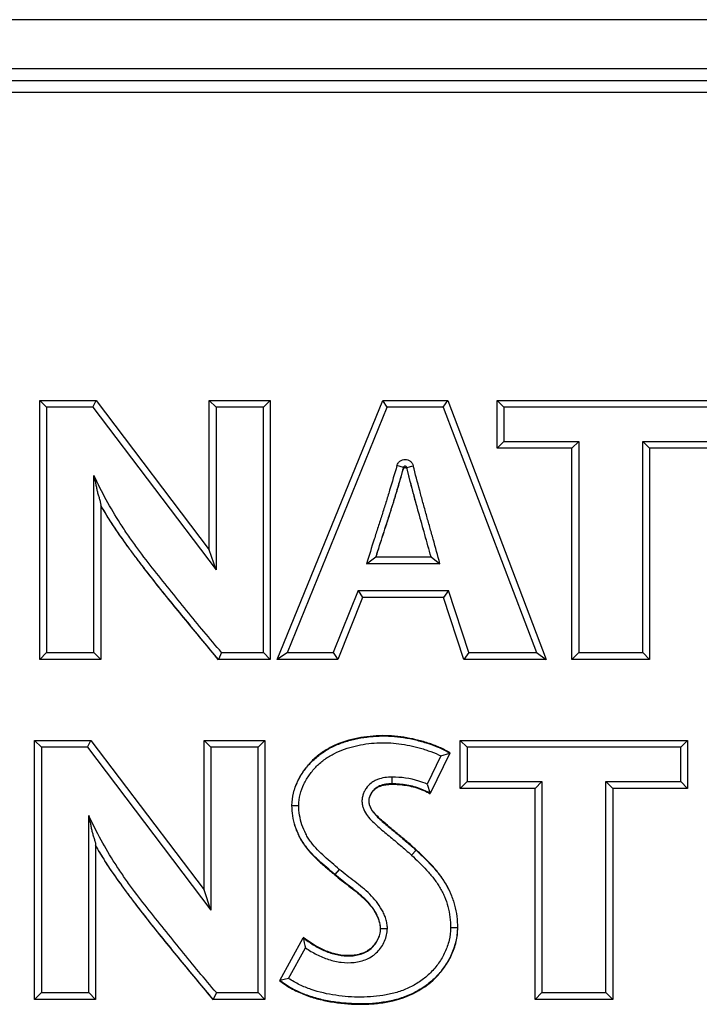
# Model space of a CAD drawing. Header units: inches. Extents: x 0 to 22, y 0 to 17.
# Tile 16 of 21: x 15.214 to 15.615, y 10.561 to 11.141. Entities that reach past the tile are written whole.
import ezdxf

# ---------------------------------------------------------------- set-up
doc = ezdxf.new("R2010")
doc.units = ezdxf.units.IN
doc.header["$LTSCALE"] = 1.21
doc.header["$MEASUREMENT"] = 0
doc.layers.get('0').update_dxf_attribs({"linetype": 'CONTINUOUS'})

msp = doc.modelspace()

# ---------------------------------------------------------------- linework, layer by layer
at = {"color": 6, "linetype": 'CONTINUOUS'}
for p, q in [((17.19587, 11.14103), (14.13758, 11.14103)), ((14.22697, 11.11217), (17.10649, 11.11217)), ((14.227, 11.10512), (17.10646, 11.10512)), ((17.10643, 11.09812), (14.22703, 11.09812)), ((15.22633, 10.76389), (15.22633, 10.91659)), ((15.22633, 10.91659), (15.25949, 10.91659)), ((15.23033, 10.91259), (15.22633, 10.91659)), ((15.25751, 10.91259), (15.25949, 10.91659)), ((15.25949, 10.91659), (15.32628, 10.82851)), ((15.32628, 10.82851), (15.32628, 10.91659)), ((15.32628, 10.91659), (15.36219, 10.91659)), ((15.33028, 10.91259), (15.32628, 10.91659)), ((15.35819, 10.91259), (15.36219, 10.91659)), ((15.36219, 10.91659), (15.36219, 10.76389)), ((15.3664, 10.76389), (15.42857, 10.91659)), ((15.42857, 10.91659), (15.46701, 10.91659)), ((15.43126, 10.91259), (15.42857, 10.91659)), ((15.46426, 10.91259), (15.46701, 10.91659)), ((15.46701, 10.91659), (15.52504, 10.76389)), ((15.49599, 10.88832), (15.49599, 10.91659)), ((15.49599, 10.91659), (15.6301, 10.91659)), ((15.49999, 10.91259), (15.49599, 10.91659)), ((15.23033, 10.91259), (15.23033, 10.76789)), ((15.25751, 10.91259), (15.23033, 10.91259)), ((15.25751, 10.91259), (15.33028, 10.81662)), ((15.33028, 10.91259), (15.33028, 10.81662)), ((15.35819, 10.91259), (15.33028, 10.91259)), ((15.35819, 10.76789), (15.35819, 10.91259)), ((15.37234, 10.76789), (15.43126, 10.91259)), ((15.46426, 10.91259), (15.43126, 10.91259)), ((15.46426, 10.91259), (15.51924, 10.76789)), ((15.49999, 10.91259), (15.49999, 10.89232)), ((15.6261, 10.91259), (15.49999, 10.91259)), ((15.49999, 10.89232), (15.49599, 10.88832)), ((15.49999, 10.89232), (15.54418, 10.89232)), ((15.54418, 10.89232), (15.54018, 10.88832)), ((15.54418, 10.89232), (15.54418, 10.76789)), ((15.58192, 10.76789), (15.58192, 10.89232)), ((15.58192, 10.89232), (15.6261, 10.89232)), ((15.58192, 10.89232), (15.58592, 10.88832)), ((15.54018, 10.88832), (15.49599, 10.88832)), ((15.54018, 10.76389), (15.54018, 10.88832)), ((15.58592, 10.88832), (15.58592, 10.76389)), ((15.6301, 10.88832), (15.58592, 10.88832)), ((15.4408, 10.87707), (15.43694, 10.87813)), ((15.4408, 10.87707), (15.44079, 10.87631)), ((15.44273, 10.87705), (15.44272, 10.87629)), ((15.44273, 10.87705), (15.44661, 10.87803)), ((15.25826, 10.76789), (15.25826, 10.87234)), ((15.26226, 10.85486), (15.26226, 10.76389)), ((15.33028, 10.81662), (15.32628, 10.82851)), ((15.41904, 10.8203), (15.42446, 10.8243)), ((15.42446, 10.8243), (15.45711, 10.8243)), ((15.45711, 10.8243), (15.46236, 10.8203)), ((15.46236, 10.8203), (15.41904, 10.8203)), ((15.41402, 10.80441), (15.39935, 10.76789)), ((15.41402, 10.80441), (15.46733, 10.80441)), ((15.41402, 10.80441), (15.41672, 10.80041)), ((15.46733, 10.80441), (15.46444, 10.80041)), ((15.47936, 10.76789), (15.46733, 10.80441)), ((15.41672, 10.80041), (15.40206, 10.76389)), ((15.46444, 10.80041), (15.41672, 10.80041)), ((15.47647, 10.76389), (15.46444, 10.80041)), ((15.23033, 10.76789), (15.22633, 10.76389)), ((15.26226, 10.76389), (15.22633, 10.76389)), ((15.23033, 10.76789), (15.25826, 10.76789)), ((15.25826, 10.76789), (15.26226, 10.76389)), ((15.33352, 10.76789), (15.33164, 10.76389)), ((15.36219, 10.76389), (15.33164, 10.76389)), ((15.33352, 10.76789), (15.35819, 10.76789)), ((15.35819, 10.76789), (15.36219, 10.76389)), ((15.37234, 10.76789), (15.3664, 10.76389)), ((15.40206, 10.76389), (15.3664, 10.76389)), ((15.37234, 10.76789), (15.39935, 10.76789)), ((15.39935, 10.76789), (15.40206, 10.76389)), ((15.47936, 10.76789), (15.47647, 10.76389)), ((15.52504, 10.76389), (15.47647, 10.76389)), ((15.47936, 10.76789), (15.51924, 10.76789)), ((15.51924, 10.76789), (15.52504, 10.76389)), ((15.54418, 10.76789), (15.54018, 10.76389)), ((15.58592, 10.76389), (15.54018, 10.76389)), ((15.54418, 10.76789), (15.58192, 10.76789)), ((15.58192, 10.76789), (15.58592, 10.76389)), ((15.22326, 10.5634), (15.22326, 10.71612)), ((15.22326, 10.71612), (15.25645, 10.71612)), ((15.22726, 10.71212), (15.22326, 10.71612)), ((15.25446, 10.71212), (15.25645, 10.71612)), ((15.25645, 10.71612), (15.32322, 10.62803)), ((15.32322, 10.62803), (15.32322, 10.71612)), ((15.32322, 10.71612), (15.35913, 10.71612)), ((15.32722, 10.71212), (15.32322, 10.71612)), ((15.35513, 10.71212), (15.35913, 10.71612)), ((15.35913, 10.71612), (15.35913, 10.5634)), ((15.47434, 10.68784), (15.47434, 10.71612)), ((15.47434, 10.71612), (15.60846, 10.71612)), ((15.47834, 10.71212), (15.47434, 10.71612)), ((15.60446, 10.71212), (15.60846, 10.71612)), ((15.60846, 10.71612), (15.60846, 10.68784)), ((15.22726, 10.71212), (15.22726, 10.5674)), ((15.25446, 10.71212), (15.22726, 10.71212)), ((15.25446, 10.71212), (15.32722, 10.61613)), ((15.32722, 10.71212), (15.32722, 10.61613)), ((15.35513, 10.71212), (15.32722, 10.71212)), ((15.35513, 10.5674), (15.35513, 10.71212)), ((15.47834, 10.71212), (15.47834, 10.69184)), ((15.60446, 10.71212), (15.47834, 10.71212)), ((15.60446, 10.69184), (15.60446, 10.71212)), ((15.46295, 10.70694), (15.45478, 10.6903)), ((15.46821, 10.70857), (15.45657, 10.68487)), ((15.46295, 10.70694), (15.46821, 10.70857)), ((15.43412, 10.69047), (15.43412, 10.69447)), ((15.43412, 10.69047), (15.43412, 10.69027)), ((15.45478, 10.6903), (15.45657, 10.68487)), ((15.47834, 10.69184), (15.47434, 10.68784)), ((15.51851, 10.68784), (15.47434, 10.68784)), ((15.47834, 10.69184), (15.52251, 10.69184)), ((15.52251, 10.69184), (15.51851, 10.68784)), ((15.51851, 10.5634), (15.51851, 10.68784)), ((15.52251, 10.69184), (15.52251, 10.5674)), ((15.56028, 10.5674), (15.56028, 10.69184)), ((15.56028, 10.69184), (15.60446, 10.69184)), ((15.56028, 10.69184), (15.56428, 10.68784)), ((15.56428, 10.68784), (15.56428, 10.5634)), ((15.60846, 10.68784), (15.56428, 10.68784)), ((15.60446, 10.69184), (15.60846, 10.68784)), ((15.37504, 10.67781), (15.37485, 10.67781)), ((15.37504, 10.67781), (15.37904, 10.67781)), ((15.25518, 10.5674), (15.25518, 10.6718)), ((15.25918, 10.65438), (15.25918, 10.5634)), ((15.4455, 10.64849), (15.44822, 10.65143)), ((15.40036, 10.63706), (15.40023, 10.63692)), ((15.40298, 10.64008), (15.40035, 10.63707)), ((15.32722, 10.61613), (15.32322, 10.62803)), ((15.42712, 10.60521), (15.43132, 10.60521)), ((15.47284, 10.60565), (15.46865, 10.60565)), ((15.36789, 10.57463), (15.38169, 10.59967)), ((15.37309, 10.57577), (15.38302, 10.5938)), ((15.37309, 10.57577), (15.36789, 10.57463)), ((15.22726, 10.5674), (15.22326, 10.5634)), ((15.22726, 10.5674), (15.25518, 10.5674)), ((15.25518, 10.5674), (15.25918, 10.5634)), ((15.33046, 10.5674), (15.32858, 10.5634)), ((15.33046, 10.5674), (15.35513, 10.5674)), ((15.35513, 10.5674), (15.35913, 10.5634)), ((15.52251, 10.5674), (15.51851, 10.5634)), ((15.52251, 10.5674), (15.56028, 10.5674)), ((15.56028, 10.5674), (15.56428, 10.5634)), ((15.25918, 10.5634), (15.22326, 10.5634)), ((15.35913, 10.5634), (15.32858, 10.5634)), ((15.56428, 10.5634), (15.51851, 10.5634))]:
    msp.add_line(p, q, dxfattribs=at)
msp.add_arc((15.56551, 10.63817), 0.18781, 191.82758, 193.6652, dxfattribs=at)
for points, knots in [([(15.43694, 10.87813), (15.43711, 10.87864), (15.43746, 10.8794), (15.43812, 10.88027), (15.43893, 10.881), (15.44017, 10.88165), (15.44181, 10.8819), (15.44345, 10.88161), (15.44467, 10.88094), (15.44547, 10.88019), (15.44613, 10.87932), (15.44646, 10.87855), (15.44661, 10.87803)], [0, 0, 0, 0, 0.124876, 0.187425, 0.249908, 0.374953, 0.49996, 0.624874, 0.749931, 0.812573, 0.875262, 1, 1, 1, 1]), ([(15.43694, 10.87813), (15.43555, 10.87328), (15.43343, 10.86601), (15.43045, 10.85637), (15.42816, 10.84916), (15.42584, 10.84196), (15.42279, 10.83234), (15.42054, 10.82511), (15.41904, 10.8203)], [0, 0, 0, 0, 0.250003, 0.375001, 0.5, 0.625001, 0.750001, 1, 1, 1, 1]), ([(15.4408, 10.87707), (15.43958, 10.87263), (15.43705, 10.86378), (15.43292, 10.85059), (15.42865, 10.83746), (15.42583, 10.82869), (15.42446, 10.8243)], [0, 0, 0, 0, 0.249974, 0.499947, 0.749963, 1, 1, 1, 1]), ([(15.42472, 10.82449), (15.42607, 10.8288), (15.42884, 10.83741), (15.43304, 10.85031), (15.43709, 10.86326), (15.43959, 10.87195), (15.44079, 10.87631)], [0, 0, 0, 0, 0.249997, 0.5, 0.749998, 1, 1, 1, 1]), ([(15.44079, 10.87631), (15.44085, 10.87652), (15.44105, 10.8768), (15.44144, 10.87701), (15.44177, 10.87706), (15.44209, 10.877), (15.44247, 10.87679), (15.44267, 10.8765), (15.44272, 10.87629)], [0, 0, 0, 0, 0.247891, 0.374498, 0.500489, 0.626396, 0.752557, 1, 1, 1, 1]), ([(15.44273, 10.87705), (15.44268, 10.87726), (15.44249, 10.87755), (15.44211, 10.87778), (15.44177, 10.87784), (15.44144, 10.87779), (15.44105, 10.87757), (15.44085, 10.87728), (15.4408, 10.87707)], [0, 0, 0, 0, 0.244765, 0.371571, 0.499555, 0.627395, 0.754368, 1, 1, 1, 1]), ([(15.44272, 10.87629), (15.44382, 10.87195), (15.44607, 10.86329), (15.44961, 10.85034), (15.45325, 10.83742), (15.45567, 10.8288), (15.45686, 10.82449)], [0, 0, 0, 0, 0.250001, 0.5, 0.750001, 1, 1, 1, 1]), ([(15.45711, 10.8243), (15.4559, 10.82869), (15.45344, 10.83746), (15.44974, 10.85062), (15.44613, 10.86381), (15.44384, 10.87263), (15.44273, 10.87705)], [0, 0, 0, 0, 0.250019, 0.500026, 0.750014, 1, 1, 1, 1]), ([(15.46236, 10.8203), (15.46102, 10.8251), (15.45902, 10.83231), (15.45634, 10.84191), (15.45432, 10.84912), (15.45232, 10.85633), (15.44972, 10.86595), (15.44784, 10.87319), (15.44661, 10.87803)], [0, 0, 0, 0, 0.249999, 0.374999, 0.5, 0.624999, 0.749999, 1, 1, 1, 1]), ([(15.33352, 10.76789), (15.33003, 10.77198), (15.32311, 10.78022), (15.31288, 10.7927), (15.30273, 10.80524), (15.2926, 10.81781), (15.28443, 10.8285), (15.2782, 10.83728), (15.27224, 10.84625), (15.26534, 10.85782), (15.26049, 10.86744), (15.25826, 10.87234)], [0, 0, 0, 0, 0.124937, 0.24988, 0.374868, 0.499894, 0.624861, 0.687342, 0.749866, 0.87498, 1, 1, 1, 1]), ([(15.25826, 10.87234), (15.2584, 10.87157), (15.25872, 10.87004), (15.25921, 10.86775), (15.25964, 10.86545), (15.26002, 10.86354), (15.2604, 10.86204), (15.26082, 10.86058), (15.26138, 10.85882), (15.262, 10.85682), (15.26225, 10.85549), (15.26226, 10.85486)], [0, 0, 0, 0, 0.130543, 0.261082, 0.391639, 0.521664, 0.586292, 0.650492, 0.776022, 0.89436, 1, 1, 1, 1]), ([(15.33163, 10.76389), (15.32555, 10.77124), (15.31638, 10.78224), (15.30426, 10.79698), (15.29527, 10.80811), (15.28792, 10.81751), (15.28215, 10.82512), (15.27648, 10.8328), (15.26964, 10.84259), (15.26462, 10.85071), (15.26227, 10.85487)], [0, 0, 0, 0, 0.24996, 0.374923, 0.499871, 0.624853, 0.687384, 0.749949, 0.875043, 1, 1, 1, 1]), ([(15.26245, 10.85412), (15.2648, 10.85), (15.26984, 10.84194), (15.27668, 10.83224), (15.28235, 10.82461), (15.28809, 10.81705), (15.29539, 10.80769), (15.3043, 10.79659), (15.31334, 10.7856), (15.32245, 10.77465), (15.32852, 10.76736), (15.33155, 10.7637)], [0, 0, 0, 0, 0.124945, 0.250038, 0.312613, 0.375154, 0.500143, 0.625082, 0.750037, 0.875018, 1, 1, 1, 1]), ([(15.46846, 10.70865), (15.46641, 10.70993), (15.46208, 10.71216), (15.45638, 10.71427), (15.45171, 10.71565), (15.447, 10.71687), (15.44105, 10.71806), (15.43381, 10.71888), (15.42654, 10.719), (15.41927, 10.71842), (15.4097, 10.71676), (15.40153, 10.71409), (15.39515, 10.71056), (15.39211, 10.70854), (15.38924, 10.70628), (15.38566, 10.70298), (15.38171, 10.69833), (15.37862, 10.69306), (15.37676, 10.68855), (15.37534, 10.68389), (15.37485, 10.68023), (15.37485, 10.67781)], [0, 0, 0, 0, 0.062281, 0.124876, 0.15626, 0.187607, 0.250095, 0.312392, 0.374701, 0.437147, 0.499753, 0.624562, 0.655795, 0.687085, 0.718405, 0.749728, 0.812262, 0.874772, 0.906156, 0.937588, 1, 1, 1, 1]), ([(15.37504, 10.67781), (15.37504, 10.68022), (15.37554, 10.68386), (15.37695, 10.6885), (15.3788, 10.69299), (15.38189, 10.69824), (15.3866, 10.7038), (15.39124, 10.70773), (15.39527, 10.7104), (15.39951, 10.71274), (15.40511, 10.71504), (15.41444, 10.71761), (15.42408, 10.71886), (15.43374, 10.71868), (15.44094, 10.71789), (15.44805, 10.71648), (15.45733, 10.71387), (15.46411, 10.71111), (15.46821, 10.70857)], [0, 0, 0, 0, 0.062435, 0.093871, 0.125271, 0.187924, 0.250581, 0.313175, 0.344455, 0.37569, 0.438159, 0.500804, 0.625613, 0.688026, 0.750459, 0.812813, 0.875262, 1, 1, 1, 1]), ([(15.37904, 10.67781), (15.37904, 10.67997), (15.37965, 10.68431), (15.38194, 10.69042), (15.38528, 10.69602), (15.38948, 10.701), (15.3936, 10.70454), (15.39723, 10.70692), (15.40103, 10.709), (15.40604, 10.71108), (15.41229, 10.71289), (15.41867, 10.71411), (15.42515, 10.71474), (15.43165, 10.71477), (15.43813, 10.71423), (15.44453, 10.71315), (15.44979, 10.71186), (15.45393, 10.7106), (15.45803, 10.70918), (15.46102, 10.70792), (15.46295, 10.70694)], [0, 0, 0, 0, 0.06243, 0.124895, 0.187382, 0.249875, 0.312385, 0.343649, 0.374923, 0.437436, 0.499942, 0.562449, 0.624956, 0.687475, 0.749986, 0.812494, 0.874978, 0.90624, 0.937523, 1, 1, 1, 1]), ([(15.43412, 10.69447), (15.43267, 10.69447), (15.42977, 10.6943), (15.42622, 10.69343), (15.42357, 10.69221), (15.42114, 10.69061), (15.41913, 10.68845), (15.41767, 10.68594), (15.41685, 10.68391), (15.41637, 10.68178), (15.41629, 10.67959), (15.41662, 10.67742), (15.41756, 10.67467), (15.41948, 10.67155), (15.42241, 10.66833), (15.42564, 10.66541), (15.42895, 10.66258), (15.43228, 10.65979), (15.43563, 10.65702), (15.44009, 10.65331), (15.44337, 10.65046), (15.4455, 10.64849)], [0, 0, 0, 0, 0.062494, 0.12497, 0.156279, 0.187561, 0.249963, 0.281247, 0.312526, 0.34382, 0.375095, 0.406388, 0.437665, 0.500093, 0.562572, 0.625063, 0.687553, 0.750043, 0.812534, 0.875024, 1, 1, 1, 1]), ([(15.45478, 10.6903), (15.45317, 10.69103), (15.44655, 10.69352), (15.43941, 10.69447), (15.43412, 10.69447)], [0, 0, 0, 0, 0.250594, 1, 1, 1, 1]), ([(15.43412, 10.69047), (15.43287, 10.69047), (15.43036, 10.69036), (15.42667, 10.68944), (15.42398, 10.6877), (15.42227, 10.68584), (15.42126, 10.68421), (15.42057, 10.68243), (15.42031, 10.68086), (15.42035, 10.67961), (15.42054, 10.67837), (15.42105, 10.67687), (15.42194, 10.67519), (15.42339, 10.67315), (15.42555, 10.67089), (15.42832, 10.66839), (15.4321, 10.66514), (15.43689, 10.66117), (15.44264, 10.6564), (15.44639, 10.65312), (15.44822, 10.65143)], [0, 0, 0, 0, 0.062772, 0.125158, 0.187737, 0.219351, 0.251191, 0.282986, 0.314345, 0.329901, 0.345463, 0.376859, 0.408541, 0.439883, 0.502021, 0.564293, 0.626532, 0.751008, 0.875523, 1, 1, 1, 1]), ([(15.44835, 10.65157), (15.44653, 10.65326), (15.4428, 10.65653), (15.43802, 10.66048), (15.4342, 10.66365), (15.43135, 10.66605), (15.42853, 10.66847), (15.42576, 10.67095), (15.42362, 10.67321), (15.42215, 10.67522), (15.42125, 10.67685), (15.42064, 10.67863), (15.42046, 10.6805), (15.42075, 10.68236), (15.42144, 10.68411), (15.4224, 10.68571), (15.42364, 10.68712), (15.42513, 10.68826), (15.4268, 10.68911), (15.42857, 10.68969), (15.43101, 10.69017), (15.43288, 10.69027), (15.43412, 10.69027)], [0, 0, 0, 0, 0.124932, 0.249867, 0.312335, 0.374802, 0.43727, 0.499739, 0.562194, 0.59345, 0.624723, 0.656004, 0.687296, 0.718566, 0.749863, 0.78113, 0.812421, 0.843683, 0.87498, 0.906261, 0.937532, 1, 1, 1, 1]), ([(15.45657, 10.68487), (15.4549, 10.68587), (15.45048, 10.68799), (15.4429, 10.69), (15.43704, 10.69047), (15.43412, 10.69047)], [0, 0, 0, 0, 0.25011, 0.625022, 1, 1, 1, 1]), ([(15.43412, 10.69027), (15.43608, 10.69027), (15.44098, 10.69001), (15.44869, 10.68847), (15.45414, 10.68611), (15.45665, 10.68459)], [0, 0, 0, 0, 0.250165, 0.625179, 1, 1, 1, 1]), ([(15.37485, 10.67781), (15.37485, 10.67573), (15.37518, 10.67155), (15.37641, 10.66645), (15.37786, 10.66252), (15.37962, 10.65874), (15.38236, 10.65428), (15.3863, 10.6494), (15.39076, 10.64502), (15.39548, 10.64096), (15.39866, 10.63829), (15.40023, 10.63692)], [0, 0, 0, 0, 0.124971, 0.250448, 0.313171, 0.375782, 0.500926, 0.626105, 0.750782, 0.875379, 1, 1, 1, 1]), ([(15.40035, 10.63707), (15.39723, 10.6398), (15.3924, 10.64373), (15.38645, 10.64953), (15.38311, 10.65353), (15.38082, 10.657), (15.37882, 10.66065), (15.37687, 10.66549), (15.37539, 10.67157), (15.37504, 10.67573), (15.37504, 10.67781)], [0, 0, 0, 0, 0.249526, 0.374743, 0.499716, 0.562112, 0.624593, 0.749782, 0.875094, 1, 1, 1, 1]), ([(15.40298, 10.64008), (15.40153, 10.64135), (15.39858, 10.64385), (15.39419, 10.64763), (15.38998, 10.65163), (15.38679, 10.65529), (15.38461, 10.65848), (15.38269, 10.66185), (15.3808, 10.66634), (15.37938, 10.67199), (15.37904, 10.67588), (15.37904, 10.67781)], [0, 0, 0, 0, 0.124711, 0.249509, 0.3747, 0.499604, 0.561986, 0.624478, 0.749707, 0.875072, 1, 1, 1, 1]), ([(15.33046, 10.5674), (15.32697, 10.57149), (15.32006, 10.57973), (15.30983, 10.5922), (15.29968, 10.60475), (15.28955, 10.61731), (15.28138, 10.628), (15.27515, 10.63677), (15.26918, 10.64573), (15.26228, 10.6573), (15.25742, 10.66691), (15.25518, 10.6718)], [0, 0, 0, 0, 0.124937, 0.249881, 0.374869, 0.499895, 0.624863, 0.687343, 0.749867, 0.87498, 1, 1, 1, 1]), ([(15.25518, 10.6718), (15.25532, 10.67104), (15.25564, 10.66951), (15.25613, 10.66723), (15.25657, 10.66494), (15.25694, 10.66303), (15.25732, 10.66153), (15.25775, 10.66008), (15.25831, 10.65833), (15.25892, 10.65634), (15.25917, 10.65501), (15.25918, 10.65438)], [0, 0, 0, 0, 0.130562, 0.261117, 0.39169, 0.521725, 0.586354, 0.65055, 0.776059, 0.894367, 1, 1, 1, 1]), ([(15.32858, 10.5634), (15.3225, 10.57075), (15.31333, 10.58175), (15.30121, 10.59649), (15.29221, 10.60763), (15.28485, 10.61702), (15.27909, 10.62463), (15.27341, 10.63232), (15.26657, 10.64211), (15.26154, 10.65023), (15.25919, 10.65439)], [0, 0, 0, 0, 0.249959, 0.374923, 0.499872, 0.624854, 0.687384, 0.749949, 0.875042, 1, 1, 1, 1]), ([(15.25937, 10.65364), (15.26172, 10.64952), (15.26677, 10.64146), (15.27362, 10.63176), (15.27929, 10.62414), (15.28503, 10.61657), (15.29233, 10.60721), (15.30124, 10.59611), (15.31029, 10.58511), (15.31939, 10.57416), (15.32547, 10.56686), (15.32849, 10.56321)], [0, 0, 0, 0, 0.124945, 0.250038, 0.312612, 0.375153, 0.500142, 0.625081, 0.750037, 0.875018, 1, 1, 1, 1]), ([(15.4455, 10.64849), (15.44857, 10.64563), (15.45313, 10.64127), (15.45861, 10.6349), (15.46164, 10.6306), (15.46371, 10.62694), (15.4655, 10.62314), (15.46719, 10.61815), (15.46838, 10.61195), (15.46865, 10.60774), (15.46865, 10.60565)], [0, 0, 0, 0, 0.249905, 0.374901, 0.499972, 0.562498, 0.625024, 0.750054, 0.875033, 1, 1, 1, 1]), ([(15.44822, 10.65143), (15.44985, 10.6499), (15.4531, 10.64684), (15.4578, 10.64205), (15.46213, 10.63693), (15.46589, 10.63136), (15.46844, 10.62636), (15.47005, 10.62218), (15.47134, 10.61788), (15.47238, 10.61236), (15.47265, 10.60788), (15.47265, 10.60565)], [0, 0, 0, 0, 0.124861, 0.249731, 0.37446, 0.4995, 0.624589, 0.687135, 0.749726, 0.874986, 1, 1, 1, 1]), ([(15.47284, 10.60565), (15.47284, 10.60789), (15.47258, 10.61238), (15.47153, 10.61792), (15.47024, 10.62222), (15.46903, 10.62537), (15.4676, 10.62842), (15.46543, 10.63236), (15.46228, 10.63702), (15.45794, 10.64217), (15.45324, 10.64698), (15.44999, 10.65004), (15.44835, 10.65157)], [0, 0, 0, 0, 0.125012, 0.250286, 0.312868, 0.375386, 0.437924, 0.500525, 0.625745, 0.750578, 0.875282, 1, 1, 1, 1]), ([(15.40023, 10.63692), (15.40291, 10.63457), (15.40862, 10.63028), (15.41568, 10.6248), (15.42069, 10.6197), (15.42338, 10.61611), (15.42512, 10.61297), (15.42619, 10.61049), (15.42693, 10.60789), (15.42712, 10.6061), (15.42712, 10.60521)], [0, 0, 0, 0, 0.249619, 0.499247, 0.62414, 0.748914, 0.811556, 0.874641, 0.937602, 1, 1, 1, 1]), ([(15.42732, 10.60521), (15.42732, 10.6061), (15.42712, 10.6079), (15.42638, 10.61051), (15.42532, 10.61301), (15.42358, 10.61616), (15.42089, 10.61977), (15.41587, 10.6249), (15.40878, 10.63041), (15.40305, 10.63471), (15.40035, 10.63707)], [0, 0, 0, 0, 0.062415, 0.125364, 0.188365, 0.250969, 0.375782, 0.500711, 0.750356, 1, 1, 1, 1]), ([(15.43132, 10.60521), (15.43132, 10.60617), (15.43115, 10.60811), (15.43046, 10.61095), (15.42942, 10.61367), (15.42768, 10.61713), (15.42495, 10.62116), (15.42103, 10.62545), (15.41668, 10.62931), (15.4121, 10.63289), (15.40747, 10.63638), (15.40444, 10.63881), (15.40298, 10.64008)], [0, 0, 0, 0, 0.062522, 0.125073, 0.18761, 0.250134, 0.375096, 0.500068, 0.625054, 0.750026, 0.87503, 1, 1, 1, 1]), ([(15.36765, 10.57459), (15.36978, 10.57287), (15.37438, 10.5698), (15.38187, 10.56629), (15.38972, 10.5637), (15.39779, 10.56195), (15.40596, 10.56091), (15.41418, 10.56045), (15.42243, 10.56068), (15.43333, 10.56201), (15.44666, 10.56592), (15.45816, 10.57392), (15.46528, 10.58234), (15.46872, 10.58835), (15.47077, 10.59347), (15.47232, 10.59876), (15.47284, 10.6029), (15.47284, 10.60565)], [0, 0, 0, 0, 0.062391, 0.125114, 0.187736, 0.250156, 0.312592, 0.375029, 0.437445, 0.499989, 0.624799, 0.749586, 0.812119, 0.874705, 0.906132, 0.937572, 1, 1, 1, 1]), ([(15.47265, 10.60565), (15.47265, 10.6002), (15.47058, 10.59195), (15.46511, 10.58248), (15.46068, 10.57721), (15.45664, 10.57351), (15.45228, 10.57018), (15.44634, 10.56673), (15.43865, 10.56376), (15.42797, 10.56125), (15.41835, 10.56062), (15.41016, 10.56089), (15.40471, 10.56126), (15.39792, 10.56212), (15.3899, 10.56386), (15.37951, 10.56725), (15.37216, 10.57123), (15.36789, 10.57463)], [0, 0, 0, 0, 0.12451, 0.187068, 0.249638, 0.280953, 0.312269, 0.374889, 0.437467, 0.500104, 0.625082, 0.656343, 0.687609, 0.750103, 0.812571, 0.875103, 1, 1, 1, 1]), ([(15.46865, 10.60565), (15.46865, 10.60317), (15.468, 10.5982), (15.46549, 10.59116), (15.46175, 10.58469), (15.45694, 10.57897), (15.45119, 10.57419), (15.44474, 10.57042), (15.43779, 10.5677), (15.43054, 10.56593), (15.42315, 10.56498), (15.41571, 10.56469), (15.40827, 10.56494), (15.39841, 10.56599), (15.38868, 10.56819), (15.37947, 10.57192), (15.37514, 10.57438), (15.37309, 10.57577)], [0, 0, 0, 0, 0.062453, 0.124933, 0.187434, 0.249932, 0.31244, 0.374952, 0.437467, 0.499988, 0.562512, 0.625028, 0.68755, 0.750063, 0.874969, 0.937496, 1, 1, 1, 1]), ([(15.42712, 10.60521), (15.42712, 10.60403), (15.42678, 10.60165), (15.42544, 10.59832), (15.42344, 10.59533), (15.42129, 10.59325), (15.41933, 10.59192), (15.41724, 10.59082), (15.41441, 10.58986), (15.41089, 10.58927), (15.40616, 10.58913), (15.40028, 10.59005), (15.39139, 10.59325), (15.38536, 10.5971), (15.38163, 10.59996)], [0, 0, 0, 0, 0.062366, 0.125487, 0.188579, 0.251181, 0.282371, 0.313572, 0.376281, 0.439198, 0.501747, 0.626391, 0.751105, 1, 1, 1, 1]), ([(15.38169, 10.59967), (15.38357, 10.59824), (15.38746, 10.59553), (15.39374, 10.59218), (15.40046, 10.58981), (15.40636, 10.58892), (15.41112, 10.58909), (15.41464, 10.58973), (15.41802, 10.59093), (15.4211, 10.59277), (15.42367, 10.59529), (15.42565, 10.5983), (15.42697, 10.60164), (15.42732, 10.60402), (15.42732, 10.60521)], [0, 0, 0, 0, 0.124592, 0.249275, 0.373983, 0.498687, 0.561199, 0.624058, 0.686912, 0.749286, 0.811771, 0.874692, 0.937682, 1, 1, 1, 1]), ([(15.38302, 10.5938), (15.38514, 10.59238), (15.38952, 10.58975), (15.39659, 10.58675), (15.40408, 10.58503), (15.41052, 10.58493), (15.41555, 10.58582), (15.41919, 10.58705), (15.42256, 10.58891), (15.42551, 10.59138), (15.42794, 10.59436), (15.4298, 10.59773), (15.43102, 10.60137), (15.43132, 10.60393), (15.43132, 10.60521)], [0, 0, 0, 0, 0.125004, 0.250005, 0.37495, 0.499831, 0.562367, 0.624907, 0.687432, 0.749944, 0.812475, 0.874985, 0.937499, 1, 1, 1, 1])]:
    msp.add_open_spline(points, degree=3, knots=knots, dxfattribs=at)

doc.saveas('drawing.dxf')
